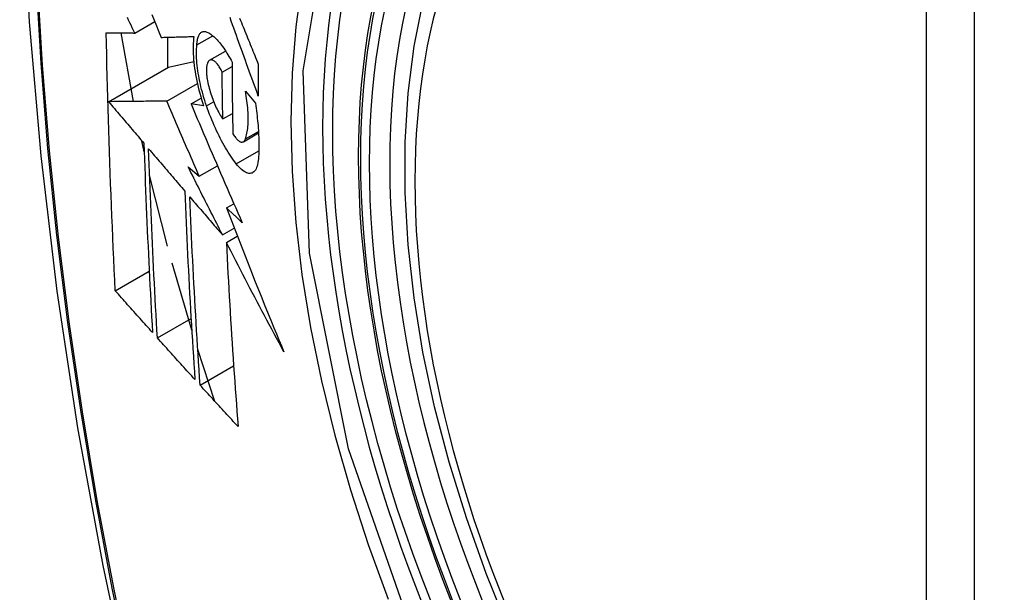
# Model space of a CAD drawing. Header units: inches. Extents: x 327.4 to 387.5, y 121.2 to 187.
# Tile 56 of 67: x 374.663 to 375.004, y 151.798 to 151.996. Entities that reach past the tile are written whole.
import ezdxf

# ---------------------------------------------------------------- set-up
doc = ezdxf.new("R2010")
doc.units = ezdxf.units.IN
doc.header["$MEASUREMENT"] = 0
doc.layers.add('Visible Edges(ANSI)', color=7, linetype='Continuous', lineweight=25)
doc.layers.add('Visible Tangent Edges(ANSI)', color=7, linetype='Continuous', lineweight=25)

msp = doc.modelspace()

# ---------------------------------------------------------------- linework, layer by layer
at = {"layer": 'Visible Edges(ANSI)'}
for p, q in [((374.70327, 151.99155), (374.71018, 151.99554)), ((374.70285, 151.96789), (374.69854, 151.9916)), ((374.7146, 151.99011), (374.7146, 151.97957)), ((374.72476, 151.98749), (374.73021, 151.99063)), ((374.72916, 151.98212), (374.73469, 151.98531)), ((374.69422, 151.96781), (374.71496, 151.97978)), ((374.71496, 151.97978), (374.72366, 151.98166)), ((374.73349, 151.97803), (374.7369, 151.98)), ((374.71433, 151.968), (374.72491, 151.9741)), ((374.74151, 151.97144), (374.74496, 151.96731)), ((374.72274, 151.96703), (374.72624, 151.96905)), ((374.72709, 151.9664), (374.72274, 151.96703)), ((374.73371, 151.96183), (374.73706, 151.96377)), ((374.74082, 151.95397), (374.74605, 151.95699)), ((374.70653, 151.95049), (374.70569, 151.95431)), ((374.72558, 151.94203), (374.73184, 151.94565)), ((374.7146, 151.91778), (374.70839, 151.94241)), ((374.72172, 151.94531), (374.72558, 151.94203)), ((374.73497, 151.93105), (374.73754, 151.93253)), ((374.73358, 151.92176), (374.73764, 151.9241)), ((374.73494, 151.91911), (374.73872, 151.9213)), ((374.72297, 151.88882), (374.71621, 151.91191)), ((374.69655, 151.90241), (374.70827, 151.90918)), ((374.71108, 151.8861), (374.72273, 151.89283)), ((374.73099, 151.86415), (374.72507, 151.88211)), ((374.72587, 151.86974), (374.73746, 151.87643))]:
    msp.add_line(p, q, dxfattribs=at)
at = {"layer": 'Visible Edges(ANSI)', "flags": 128}
for points in [[(374.71754, 152.4186), (374.7047, 152.38054), (374.69364, 152.34136), (374.68434, 152.30112), (374.67678, 152.2599), (374.67094, 152.21777), (374.66679, 152.17477), (374.66432, 152.13097), (374.6635, 152.08645), (374.66431, 152.04125), (374.66674, 151.99544), (374.67076, 151.94909), (374.67635, 151.90225), (374.6835, 151.855), (374.69218, 151.8074), (374.70237, 151.75953), (374.71405, 151.71144)], [(374.83248, 151.78546), (374.82475, 151.80462), (374.81789, 151.82386), (374.81194, 151.84309), (374.80694, 151.86224), (374.8029, 151.88121), (374.79985, 151.89994), (374.7978, 151.91833), (374.79677, 151.93631), (374.79677, 151.9538), (374.79781, 151.97072), (374.79989, 151.98702), (374.80302, 152.0026), (374.80721, 152.01742), (374.81244, 152.03139), (374.81871, 152.04443), (374.82601, 152.05649), (374.83432, 152.06747), (374.84362, 152.0773), (374.85384, 152.08591), (374.86492, 152.09322)], [(374.70327, 151.99155), (374.70285, 151.99244), (374.70242, 151.99333), (374.702, 151.99422), (374.70157, 151.99511), (374.70115, 151.996), (374.70073, 151.99689)], [(374.70921, 151.99794), (374.71001, 151.99596), (374.71081, 151.99399), (374.71161, 151.99202), (374.7124, 151.99005)], [(374.74598, 151.96973), (374.74553, 151.97096), (374.74508, 151.9722), (374.74463, 151.97343), (374.74418, 151.97467), (374.74373, 151.9759), (374.74329, 151.97714), (374.74284, 151.97838), (374.74239, 151.97961), (374.74195, 151.98085), (374.7415, 151.98209), (374.74105, 151.98333), (374.74061, 151.98456), (374.74016, 151.9858), (374.73972, 151.98703), (374.73928, 151.98827), (374.73884, 151.9895), (374.73839, 151.99073), (374.73795, 151.99196), (374.73751, 151.99319), (374.73708, 151.99442), (374.73664, 151.99565), (374.7362, 151.99687)], [(374.7395, 151.99668), (374.73981, 151.99593), (374.74012, 151.99518), (374.74042, 151.99442), (374.74073, 151.99366), (374.74104, 151.99291), (374.74135, 151.99215), (374.74165, 151.99139), (374.74196, 151.99063), (374.74227, 151.98987), (374.74258, 151.98911), (374.74289, 151.98835), (374.7432, 151.98759), (374.74351, 151.98683), (374.74382, 151.98607), (374.74413, 151.98531), (374.74444, 151.98455), (374.74475, 151.98379), (374.74505, 151.98304), (374.74536, 151.98228), (374.74567, 151.98152), (374.74598, 151.98076)], [(374.69655, 151.90241), (374.69637, 151.90609), (374.69619, 151.90978), (374.69602, 151.91346), (374.69585, 151.91715), (374.69569, 151.92084), (374.69553, 151.92454), (374.69537, 151.92824), (374.69522, 151.93194), (374.69507, 151.93564), (374.69493, 151.93935), (374.69479, 151.94306), (374.69465, 151.94678), (374.69452, 151.9505), (374.6944, 151.95422), (374.69428, 151.95795), (374.69416, 151.96168), (374.69405, 151.96542), (374.69395, 151.96916), (374.69385, 151.97291), (374.69375, 151.97665), (374.69367, 151.9804), (374.69358, 151.98414), (374.6935, 151.9879), (374.69343, 151.99165)], [(374.69343, 151.99165), (374.69382, 151.99165), (374.69421, 151.99164), (374.6946, 151.99164), (374.695, 151.99163), (374.6954, 151.99163), (374.6958, 151.99162), (374.69621, 151.99162), (374.69661, 151.99162), (374.69702, 151.99161), (374.69743, 151.99161), (374.69784, 151.9916), (374.69826, 151.9916), (374.69867, 151.99159), (374.69909, 151.99159), (374.69951, 151.99159), (374.69992, 151.99158), (374.70034, 151.99158), (374.70076, 151.99157), (374.70118, 151.99157), (374.7016, 151.99156), (374.70202, 151.99156), (374.70244, 151.99156), (374.70285, 151.99155), (374.70327, 151.99155)], [(374.7124, 151.99005), (374.71287, 151.99006), (374.71333, 151.99007), (374.71379, 151.99009), (374.71426, 151.9901), (374.71473, 151.99011), (374.71519, 151.99012), (374.71566, 151.99013), (374.71613, 151.99015), (374.7166, 151.99016), (374.71708, 151.99017), (374.71755, 151.99018), (374.71802, 151.9902), (374.71849, 151.99021), (374.71897, 151.99022), (374.71944, 151.99023), (374.71992, 151.99025), (374.72039, 151.99026), (374.72087, 151.99027), (374.72134, 151.99029), (374.72181, 151.9903), (374.72229, 151.99031), (374.72276, 151.99033), (374.72324, 151.99034), (374.72371, 151.99035)], [(374.72371, 151.99035), (374.72361, 151.98958), (374.72353, 151.98878), (374.72348, 151.98795), (374.72344, 151.98708), (374.72343, 151.98619), (374.72344, 151.98527), (374.72347, 151.98433), (374.72352, 151.98336), (374.7236, 151.98238), (374.72369, 151.98137), (374.72381, 151.98035), (374.72395, 151.97931), (374.72411, 151.97826), (374.72429, 151.9772), (374.72449, 151.97613), (374.7247, 151.97505), (374.72494, 151.97397), (374.7252, 151.97288), (374.72547, 151.9718), (374.72576, 151.97071), (374.72607, 151.96963), (374.72639, 151.96855), (374.72673, 151.96747), (374.72709, 151.9664)], [(374.72476, 151.98749), (374.72478, 151.98792), (374.72482, 151.98833), (374.72487, 151.98873), (374.72493, 151.98911), (374.725, 151.98946), (374.72509, 151.9898), (374.72518, 151.99011), (374.72529, 151.9904), (374.7254, 151.99068), (374.72553, 151.99092), (374.72567, 151.99115), (374.72581, 151.99135), (374.72597, 151.99153), (374.72613, 151.99168), (374.7263, 151.99181), (374.72648, 151.99192), (374.72667, 151.992), (374.72687, 151.99206), (374.72707, 151.99209), (374.72728, 151.9921), (374.72749, 151.99209), (374.72771, 151.99205), (374.72793, 151.99199), (374.72816, 151.9919)], [(374.72816, 151.9919), (374.72851, 151.99175), (374.72886, 151.99156), (374.72921, 151.99135), (374.72957, 151.99111), (374.72993, 151.99085), (374.7303, 151.99056), (374.73067, 151.99024), (374.73104, 151.9899), (374.73141, 151.98954), (374.73178, 151.98915), (374.73215, 151.98874), (374.73253, 151.9883), (374.7329, 151.98784), (374.73327, 151.98736), (374.73365, 151.98685), (374.73402, 151.98633), (374.73439, 151.98578), (374.73475, 151.98522), (374.73512, 151.98463), (374.73548, 151.98403), (374.73584, 151.98341), (374.7362, 151.98277), (374.73655, 151.98211), (374.7369, 151.98143)], [(374.72807, 151.96638), (374.72776, 151.96731), (374.72746, 151.96824), (374.72717, 151.96918), (374.7269, 151.97012), (374.72664, 151.97106), (374.72639, 151.972), (374.72616, 151.97295), (374.72594, 151.97389), (374.72574, 151.97483), (374.72555, 151.97577), (374.72538, 151.97669), (374.72523, 151.97761), (374.72509, 151.97852), (374.72497, 151.97942), (374.72487, 151.98031), (374.72478, 151.98118), (374.72472, 151.98204), (374.72467, 151.98288), (374.72464, 151.9837), (374.72463, 151.98451), (374.72463, 151.98529), (374.72466, 151.98605), (374.7247, 151.98678), (374.72476, 151.98749)], [(374.7289, 151.98192), (374.7288, 151.9818), (374.7287, 151.98167), (374.72861, 151.98152), (374.72852, 151.98136), (374.72844, 151.98119), (374.72836, 151.981), (374.7283, 151.9808), (374.72824, 151.98058), (374.72818, 151.98035), (374.72814, 151.9801), (374.7281, 151.97985), (374.72807, 151.97958), (374.72805, 151.9793), (374.72803, 151.97901), (374.72802, 151.97871), (374.72802, 151.9784), (374.72803, 151.97808), (374.72804, 151.97775), (374.72807, 151.97742), (374.7281, 151.97707), (374.72813, 151.97672), (374.72818, 151.97637), (374.72823, 151.97601), (374.72829, 151.97565)], [(374.73349, 151.97803), (374.7333, 151.97843), (374.7331, 151.97882), (374.7329, 151.97918), (374.7327, 151.97954), (374.73249, 151.97987), (374.73228, 151.98018), (374.73207, 151.98048), (374.73187, 151.98075), (374.73166, 151.98101), (374.73145, 151.98124), (374.73124, 151.98145), (374.73103, 151.98164), (374.73082, 151.9818), (374.73062, 151.98194), (374.73042, 151.98206), (374.73023, 151.98215), (374.73004, 151.98221), (374.72986, 151.98225), (374.72968, 151.98226), (374.72951, 151.98225), (374.72934, 151.98221), (374.72919, 151.98214), (374.72904, 151.98204), (374.7289, 151.98192)], [(374.7369, 151.98143), (374.7369, 151.98039), (374.7369, 151.97936), (374.73691, 151.97832), (374.73691, 151.97729), (374.73692, 151.97625), (374.73693, 151.97522), (374.73694, 151.97419), (374.73694, 151.97316), (374.73695, 151.97212), (374.73696, 151.97109), (374.73698, 151.97006), (374.73699, 151.96903), (374.737, 151.968), (374.73701, 151.96697), (374.73703, 151.96594), (374.73704, 151.96491), (374.73706, 151.96388), (374.73708, 151.96285), (374.73709, 151.96183), (374.73711, 151.9608), (374.73713, 151.95977), (374.73715, 151.95875), (374.73717, 151.95772), (374.73719, 151.9567)], [(374.74598, 151.98076), (374.74598, 151.9803), (374.74598, 151.97984), (374.74598, 151.97938), (374.74598, 151.97892), (374.74597, 151.97846), (374.74597, 151.978), (374.74597, 151.97754), (374.74597, 151.97708), (374.74597, 151.97662), (374.74597, 151.97616), (374.74597, 151.9757), (374.74597, 151.97524), (374.74597, 151.97478), (374.74597, 151.97432), (374.74597, 151.97386), (374.74597, 151.9734), (374.74597, 151.97294), (374.74597, 151.97248), (374.74597, 151.97202), (374.74597, 151.97157), (374.74597, 151.97111), (374.74597, 151.97065), (374.74597, 151.97019), (374.74598, 151.96973)], [(374.73371, 151.96183), (374.7337, 151.96251), (374.73369, 151.96318), (374.73367, 151.96385), (374.73366, 151.96453), (374.73365, 151.9652), (374.73364, 151.96588), (374.73363, 151.96655), (374.73362, 151.96722), (374.73361, 151.9679), (374.7336, 151.96857), (374.73359, 151.96925), (374.73358, 151.96992), (374.73357, 151.9706), (374.73356, 151.97127), (374.73355, 151.97195), (374.73354, 151.97262), (374.73353, 151.9733), (374.73353, 151.97397), (374.73352, 151.97465), (374.73351, 151.97533), (374.73351, 151.976), (374.7335, 151.97668), (374.73349, 151.97736), (374.73349, 151.97803)], [(374.72829, 151.97565), (374.7284, 151.97501), (374.72853, 151.97437), (374.72867, 151.97373), (374.72883, 151.97309), (374.72899, 151.97244), (374.72917, 151.9718), (374.72936, 151.97116), (374.72956, 151.97052), (374.72977, 151.96989), (374.72999, 151.96926), (374.73021, 151.96864), (374.73045, 151.96803), (374.73069, 151.96744), (374.73094, 151.96685), (374.7312, 151.96627), (374.73146, 151.96571), (374.73173, 151.96517), (374.732, 151.96464), (374.73228, 151.96412), (374.73256, 151.96363), (374.73284, 151.96315), (374.73313, 151.96269), (374.73342, 151.96225), (374.73371, 151.96183)], [(374.74151, 151.9549), (374.74166, 151.95535), (374.74181, 151.95583), (374.74193, 151.95633), (374.74205, 151.95686), (374.74215, 151.95741), (374.74224, 151.95798), (374.74232, 151.95858), (374.74238, 151.9592), (374.74243, 151.95984), (374.74247, 151.9605), (374.74249, 151.96119), (374.7425, 151.96189), (374.74249, 151.96261), (374.74247, 151.96335), (374.74243, 151.9641), (374.74239, 151.96487), (374.74232, 151.96566), (374.74225, 151.96646), (374.74216, 151.96726), (374.74206, 151.96808), (374.74194, 151.96891), (374.74181, 151.96975), (374.74167, 151.97059), (374.74151, 151.97144)], [(374.71433, 151.968), (374.71355, 151.96799), (374.71277, 151.96798), (374.71198, 151.96797), (374.71118, 151.96797), (374.71039, 151.96796), (374.70958, 151.96795), (374.70877, 151.96794), (374.70796, 151.96794), (374.70714, 151.96793), (374.70632, 151.96792), (374.70549, 151.96791), (374.70466, 151.9679), (374.70382, 151.9679), (374.70298, 151.96789), (374.70213, 151.96788), (374.70127, 151.96787), (374.70041, 151.96786), (374.69954, 151.96786), (374.69867, 151.96785), (374.69779, 151.96784), (374.69691, 151.96783), (374.69602, 151.96782), (374.69512, 151.96781), (374.69422, 151.96781)], [(374.69422, 151.96781), (374.69472, 151.96721), (374.69523, 151.96661), (374.69574, 151.96601), (374.69625, 151.96541), (374.69676, 151.96481), (374.69726, 151.96422), (374.69777, 151.96362), (374.69828, 151.96302), (374.69879, 151.96242), (374.6993, 151.96182), (374.69981, 151.96122), (374.70032, 151.96062), (374.70083, 151.96002), (374.70134, 151.95942), (374.70185, 151.95882), (374.70236, 151.95822), (374.70287, 151.95763), (374.70338, 151.95703), (374.70389, 151.95643), (374.7044, 151.95583), (374.70491, 151.95523), (374.70542, 151.95463), (374.70593, 151.95403), (374.70644, 151.95344)], [(374.72558, 151.94203), (374.7251, 151.94311), (374.72463, 151.94419), (374.72416, 151.94527), (374.72368, 151.94636), (374.72321, 151.94744), (374.72274, 151.94852), (374.72227, 151.9496), (374.7218, 151.95069), (374.72133, 151.95177), (374.72086, 151.95285), (374.72039, 151.95393), (374.71992, 151.95502), (374.71945, 151.9561), (374.71898, 151.95718), (374.71851, 151.95827), (374.71805, 151.95935), (374.71758, 151.96043), (374.71711, 151.96151), (374.71665, 151.96259), (374.71618, 151.96367), (374.71572, 151.96476), (374.71526, 151.96584), (374.71479, 151.96692), (374.71433, 151.968)], [(374.72274, 151.96703), (374.72345, 151.96533), (374.72417, 151.96363), (374.7249, 151.96192), (374.72562, 151.96022), (374.72634, 151.95851), (374.72707, 151.9568), (374.7278, 151.95508), (374.72853, 151.95337), (374.72927, 151.95165), (374.73, 151.94994), (374.73074, 151.94822), (374.73148, 151.9465), (374.73222, 151.94478), (374.73296, 151.94306), (374.7337, 151.94134), (374.73445, 151.93963), (374.73519, 151.93791), (374.73594, 151.93619), (374.73669, 151.93447), (374.73744, 151.93276), (374.73819, 151.93104), (374.73894, 151.92933), (374.73969, 151.92762), (374.74045, 151.92591)], [(374.73835, 151.94634), (374.73788, 151.94696), (374.73741, 151.9476), (374.73694, 151.94826), (374.73648, 151.94894), (374.73601, 151.94965), (374.73555, 151.95037), (374.73509, 151.95112), (374.73464, 151.95189), (374.73418, 151.95267), (374.73373, 151.95348), (374.73329, 151.9543), (374.73285, 151.95515), (374.73241, 151.95601), (374.73198, 151.95688), (374.73155, 151.95778), (374.73114, 151.95868), (374.73072, 151.95961), (374.73032, 151.96054), (374.72993, 151.96149), (374.72954, 151.96244), (374.72916, 151.96341), (374.72879, 151.96439), (374.72843, 151.96538), (374.72807, 151.96638)], [(374.74496, 151.96731), (374.74509, 151.96642), (374.74522, 151.96554), (374.74533, 151.96467), (374.74544, 151.9638), (374.74554, 151.96293), (374.74564, 151.96207), (374.74573, 151.96122), (374.74581, 151.96038), (374.74588, 151.95954), (374.74594, 151.95871), (374.746, 151.95789), (374.74605, 151.95708), (374.74609, 151.95628), (374.74612, 151.95549), (374.74615, 151.9547), (374.74617, 151.95393), (374.74618, 151.95317), (374.74618, 151.95241), (374.74618, 151.95167), (374.74617, 151.95094), (374.74615, 151.95022), (374.74612, 151.94951), (374.74608, 151.94881), (374.74604, 151.94813)], [(374.73719, 151.9567), (374.73741, 151.95635), (374.73762, 151.95603), (374.73783, 151.95572), (374.73805, 151.95543), (374.73827, 151.95517), (374.73848, 151.95492), (374.73869, 151.9547), (374.73891, 151.9545), (374.73911, 151.95433), (374.73932, 151.95418), (374.73952, 151.95406), (374.73972, 151.95396), (374.73991, 151.95389), (374.7401, 151.95385), (374.74028, 151.95383), (374.74045, 151.95384), (374.74062, 151.95388), (374.74077, 151.95394), (374.74092, 151.95403), (374.74106, 151.95415), (374.74119, 151.9543), (374.74131, 151.95448), (374.74141, 151.95468), (374.74151, 151.9549)], [(374.70644, 151.95344), (374.70653, 151.95068), (374.70662, 151.94793), (374.70672, 151.94518), (374.70682, 151.94243), (374.70692, 151.93969), (374.70703, 151.93694), (374.70714, 151.93421), (374.70725, 151.93147), (374.70736, 151.92873), (374.70748, 151.926), (374.7076, 151.92327), (374.70772, 151.92055), (374.70785, 151.91782), (374.70798, 151.9151), (374.70811, 151.91238), (374.70824, 151.90966), (374.70838, 151.90695), (374.70852, 151.90423), (374.70866, 151.90152), (374.7088, 151.89881), (374.70895, 151.8961), (374.70909, 151.89339), (374.70924, 151.89069), (374.70939, 151.88799)], [(374.71108, 151.8861), (374.71093, 151.88881), (374.71077, 151.89153), (374.71062, 151.89424), (374.71048, 151.89695), (374.71033, 151.89967), (374.71019, 151.90239), (374.71005, 151.90511), (374.70991, 151.90782), (374.70977, 151.91054), (374.70964, 151.91326), (374.70951, 151.91598), (374.70938, 151.91871), (374.70925, 151.92143), (374.70913, 151.92416), (374.70901, 151.92688), (374.7089, 151.92961), (374.70878, 151.93234), (374.70867, 151.93508), (374.70856, 151.93781), (374.70846, 151.94055), (374.70836, 151.94329), (374.70826, 151.94603), (374.70816, 151.94877), (374.70807, 151.95152)], [(374.70807, 151.95152), (374.70859, 151.95091), (374.70911, 151.9503), (374.70963, 151.94969), (374.71015, 151.94909), (374.71067, 151.94848), (374.71119, 151.94787), (374.71171, 151.94726), (374.71223, 151.94665), (374.71275, 151.94604), (374.71327, 151.94543), (374.71379, 151.94482), (374.71431, 151.94421), (374.71483, 151.9436), (374.71535, 151.94299), (374.71587, 151.94238), (374.7164, 151.94177), (374.71692, 151.94116), (374.71744, 151.94055), (374.71796, 151.93994), (374.71848, 151.93933), (374.719, 151.93872), (374.71953, 151.93811), (374.72005, 151.9375), (374.72057, 151.9369)], [(374.74604, 151.94813), (374.74597, 151.9474), (374.74587, 151.94672), (374.74575, 151.94609), (374.74559, 151.94552), (374.74541, 151.945), (374.7452, 151.94454), (374.74497, 151.94414), (374.74471, 151.94379), (374.74443, 151.94351), (374.74412, 151.94329), (374.7438, 151.94313), (374.74345, 151.94303), (374.74309, 151.94299), (374.74272, 151.94301), (374.74232, 151.94309), (374.74192, 151.94323), (374.7415, 151.94343), (374.74107, 151.94368), (374.74063, 151.944), (374.74018, 151.94436), (374.73973, 151.94478), (374.73927, 151.94525), (374.73881, 151.94577), (374.73835, 151.94634)], [(374.73358, 151.92176), (374.73308, 151.92274), (374.73259, 151.92372), (374.73209, 151.9247), (374.73159, 151.92568), (374.73109, 151.92666), (374.73059, 151.92764), (374.73009, 151.92863), (374.7296, 151.92961), (374.7291, 151.93059), (374.7286, 151.93157), (374.72811, 151.93256), (374.72761, 151.93354), (374.72712, 151.93452), (374.72662, 151.9355), (374.72613, 151.93649), (374.72564, 151.93747), (374.72515, 151.93845), (374.72465, 151.93943), (374.72416, 151.94041), (374.72367, 151.94139), (374.72318, 151.94237), (374.72269, 151.94335), (374.7222, 151.94433), (374.72172, 151.94531)], [(374.72057, 151.9369), (374.72068, 151.93415), (374.72079, 151.9314), (374.7209, 151.92866), (374.72102, 151.92593), (374.72115, 151.92319), (374.72127, 151.92046), (374.7214, 151.91773), (374.72153, 151.915), (374.72167, 151.91227), (374.72181, 151.90955), (374.72195, 151.90683), (374.7221, 151.90412), (374.72224, 151.9014), (374.72239, 151.89869), (374.72255, 151.89598), (374.7227, 151.89328), (374.72286, 151.89058), (374.72303, 151.88788), (374.72319, 151.88518), (374.72336, 151.88249), (374.72353, 151.8798), (374.7237, 151.87711), (374.72387, 151.87443), (374.72405, 151.87175)], [(374.72587, 151.86974), (374.72569, 151.87243), (374.72552, 151.87513), (374.72534, 151.87783), (374.72517, 151.88052), (374.725, 151.88322), (374.72483, 151.88592), (374.72466, 151.88862), (374.7245, 151.89132), (374.72434, 151.89403), (374.72419, 151.89673), (374.72403, 151.89944), (374.72388, 151.90215), (374.72373, 151.90486), (374.72359, 151.90757), (374.72345, 151.91029), (374.72331, 151.91301), (374.72317, 151.91573), (374.72304, 151.91845), (374.72291, 151.92118), (374.72279, 151.92391), (374.72267, 151.92664), (374.72255, 151.92937), (374.72244, 151.93211), (374.72233, 151.93485)], [(374.72233, 151.93485), (374.72279, 151.9343), (374.72326, 151.93376), (374.72373, 151.93321), (374.72419, 151.93267), (374.72466, 151.93212), (374.72513, 151.93158), (374.7256, 151.93103), (374.72607, 151.93049), (374.72654, 151.92994), (374.72701, 151.9294), (374.72748, 151.92885), (374.72795, 151.9283), (374.72842, 151.92776), (374.72888, 151.92721), (374.72935, 151.92667), (374.72982, 151.92612), (374.73029, 151.92557), (374.73076, 151.92503), (374.73123, 151.92448), (374.7317, 151.92394), (374.73217, 151.92339), (374.73264, 151.92285), (374.73311, 151.9223), (374.73358, 151.92176)], [(374.74045, 151.92591), (374.74022, 151.92612), (374.73999, 151.92634), (374.73976, 151.92655), (374.73953, 151.92677), (374.73931, 151.92698), (374.73908, 151.92719), (374.73885, 151.92741), (374.73862, 151.92762), (374.73839, 151.92784), (374.73816, 151.92805), (374.73794, 151.92827), (374.73771, 151.92848), (374.73748, 151.92869), (374.73725, 151.92891), (374.73702, 151.92912), (374.73679, 151.92934), (374.73657, 151.92955), (374.73634, 151.92976), (374.73611, 151.92998), (374.73588, 151.93019), (374.73565, 151.93041), (374.73542, 151.93062), (374.7352, 151.93083), (374.73497, 151.93105)], [(374.73497, 151.93105), (374.73576, 151.92897), (374.73656, 151.9269), (374.73736, 151.92482), (374.73816, 151.92275), (374.73896, 151.92067), (374.73977, 151.91859), (374.74058, 151.91652), (374.7414, 151.91444), (374.74221, 151.91236), (374.74303, 151.91029), (374.74385, 151.90821), (374.74468, 151.90613), (374.74551, 151.90406), (374.74634, 151.90198), (374.74718, 151.89991), (374.74801, 151.89783), (374.74885, 151.89576), (374.7497, 151.89368), (374.75055, 151.89161), (374.7514, 151.88954), (374.75225, 151.88746), (374.75311, 151.88539), (374.75397, 151.88332), (374.75484, 151.88125)], [(374.75484, 151.88125), (374.75399, 151.88283), (374.75314, 151.8844), (374.75229, 151.88598), (374.75144, 151.88755), (374.7506, 151.88913), (374.74976, 151.89071), (374.74892, 151.89229), (374.74808, 151.89387), (374.74724, 151.89545), (374.74641, 151.89703), (374.74557, 151.89861), (374.74474, 151.90019), (374.74391, 151.90177), (374.74309, 151.90335), (374.74226, 151.90493), (374.74144, 151.90651), (374.74062, 151.90809), (374.7398, 151.90967), (374.73898, 151.91124), (374.73817, 151.91282), (374.73736, 151.9144), (374.73655, 151.91597), (374.73574, 151.91754), (374.73494, 151.91911)], [(374.73494, 151.91911), (374.73507, 151.91643), (374.7352, 151.91374), (374.73534, 151.91106), (374.73548, 151.90838), (374.73562, 151.9057), (374.73577, 151.90303), (374.73593, 151.90036), (374.73608, 151.89769), (374.73624, 151.89502), (374.73641, 151.89235), (374.73657, 151.88969), (374.73674, 151.88704), (374.73692, 151.88438), (374.73709, 151.88173), (374.73727, 151.87909), (374.73745, 151.87645), (374.73764, 151.87381), (374.73783, 151.87117), (374.73801, 151.86854), (374.73821, 151.86592), (374.7384, 151.8633), (374.7386, 151.86069), (374.73879, 151.85808), (374.73899, 151.85547)], [(374.70939, 151.88799), (374.70886, 151.88859), (374.70832, 151.88919), (374.70778, 151.88979), (374.70725, 151.89039), (374.70671, 151.89099), (374.70617, 151.89159), (374.70564, 151.89219), (374.7051, 151.89279), (374.70456, 151.89339), (374.70403, 151.89399), (374.70349, 151.8946), (374.70296, 151.8952), (374.70242, 151.8958), (374.70189, 151.8964), (374.70135, 151.897), (374.70082, 151.8976), (374.70028, 151.8982), (374.69975, 151.89881), (374.69922, 151.89941), (374.69868, 151.90001), (374.69815, 151.90061), (374.69762, 151.90121), (374.69708, 151.90181), (374.69655, 151.90241)], [(374.72405, 151.87175), (374.7235, 151.87234), (374.72296, 151.87294), (374.72242, 151.87354), (374.72188, 151.87414), (374.72133, 151.87473), (374.72079, 151.87533), (374.72025, 151.87593), (374.71971, 151.87653), (374.71917, 151.87713), (374.71863, 151.87772), (374.71809, 151.87832), (374.71754, 151.87892), (374.717, 151.87952), (374.71646, 151.88012), (374.71592, 151.88072), (374.71539, 151.88132), (374.71485, 151.88191), (374.71431, 151.88251), (374.71377, 151.88311), (374.71323, 151.88371), (374.71269, 151.88431), (374.71216, 151.88491), (374.71162, 151.8855), (374.71108, 151.8861)], [(374.73899, 151.85547), (374.73844, 151.85607), (374.73789, 151.85666), (374.73734, 151.85725), (374.7368, 151.85785), (374.73625, 151.85844), (374.7357, 151.85903), (374.73515, 151.85963), (374.7346, 151.86022), (374.73405, 151.86082), (374.7335, 151.86141), (374.73296, 151.86201), (374.73241, 151.8626), (374.73186, 151.8632), (374.73132, 151.86379), (374.73077, 151.86439), (374.73022, 151.86498), (374.72968, 151.86558), (374.72913, 151.86617), (374.72859, 151.86677), (374.72805, 151.86736), (374.7275, 151.86796), (374.72696, 151.86855), (374.72642, 151.86915), (374.72587, 151.86974)]]:
    msp.add_lwpolyline(points, dxfattribs=at)
at = {"layer": 'Visible Edges(ANSI)'}
msp.add_ellipse((375.01063, 151.81593), major_axis=(-0.15994, 0.27703), ratio=0.57735, dxfattribs=at)
msp.add_ellipse((375.01411, 151.81794), major_axis=(0.15748, -0.27276), ratio=0.57735, start_param=2.363977, end_param=7.060801, dxfattribs=at)
at = {"layer": 'Visible Tangent Edges(ANSI)'}
for p, q in [((374.97688, 152.08057), (374.97688, 151.5959)), ((374.99358, 151.5959), (374.99358, 152.08057)), ((374.72807, 151.96638), (374.73054, 151.96781)), ((374.74151, 151.9549), (374.74602, 151.95751)), ((374.73835, 151.94634), (374.74616, 151.95086))]:
    msp.add_line(p, q, dxfattribs=at)
at = {"layer": 'Visible Tangent Edges(ANSI)', "flags": 128}
for points in [[(374.71667, 152.37486), (374.70891, 152.35241), (374.70179, 152.32931), (374.69532, 152.30557), (374.68951, 152.28122), (374.68437, 152.25628), (374.67992, 152.23079), (374.67614, 152.20477), (374.67306, 152.17826), (374.67066, 152.15129), (374.66896, 152.1239), (374.66795, 152.09612), (374.66762, 152.06795), (374.66798, 152.0394), (374.66902, 152.01046), (374.67075, 151.98117), (374.67316, 151.95156), (374.67626, 151.92165), (374.68002, 151.89149), (374.68447, 151.86108), (374.68958, 151.83043), (374.69537, 151.79957), (374.70181, 151.76854)], [(374.70257, 151.76816), (374.6961, 151.79913), (374.6903, 151.82992), (374.68517, 151.86051), (374.68071, 151.89087), (374.67693, 151.92098), (374.67382, 151.95083), (374.6714, 151.98039), (374.66966, 152.00962), (374.66861, 152.03849), (374.66825, 152.06697), (374.66858, 152.09507), (374.6696, 152.12277), (374.67131, 152.15007), (374.67372, 152.17695), (374.67681, 152.20336), (374.6806, 152.22927), (374.68508, 152.25465), (374.69023, 152.27946), (374.69605, 152.30369), (374.70254, 152.3273), (374.70968, 152.35027), (374.71745, 152.37258)], [(374.80123, 151.77872), (374.7771, 151.8478), (374.76365, 151.91539), (374.76151, 151.97846), (374.77076, 152.03388), (374.79105, 152.07934), (374.82131, 152.11254), (374.86025, 152.13201), (374.90622, 152.13699), (374.95689, 152.12721), (375.01001, 152.10316)], [(374.81593, 152.11367), (374.8069, 152.10569), (374.79854, 152.09672), (374.79088, 152.0868), (374.78394, 152.07595), (374.77776, 152.06421), (374.77235, 152.05161), (374.76774, 152.0382), (374.76396, 152.02405), (374.76101, 152.00921), (374.7589, 151.99372), (374.75763, 151.97761), (374.7572, 151.96093), (374.75763, 151.94371), (374.75892, 151.92607), (374.76105, 151.90806), (374.76401, 151.88976), (374.7678, 151.87121), (374.7724, 151.85248), (374.77779, 151.83362), (374.78397, 151.81469), (374.79091, 151.79577)]]:
    msp.add_lwpolyline(points, dxfattribs=at)
at = {"layer": 'Visible Tangent Edges(ANSI)'}
for centre, major_axis, start_param, end_param in [((375.01312, 151.81737), (-0.17318, 0.29996), 5.05527, 10.652693), ((375.01307, 151.81734), (-0.15059, 0.26083), 5.66855, 8.468616)]:
    msp.add_ellipse(centre, major_axis=major_axis, ratio=0.57735, start_param=start_param, end_param=end_param, dxfattribs=at)
for centre, major_axis in [((375.01371, 151.81771), (0.17111, -0.29637)), ((375.01074, 151.81599), (-0.1627, 0.2818)), ((375.01063, 151.81593), (0.1621, -0.28076))]:
    msp.add_ellipse(centre, major_axis=major_axis, ratio=0.57735, dxfattribs=at)

doc.saveas('drawing.dxf')
